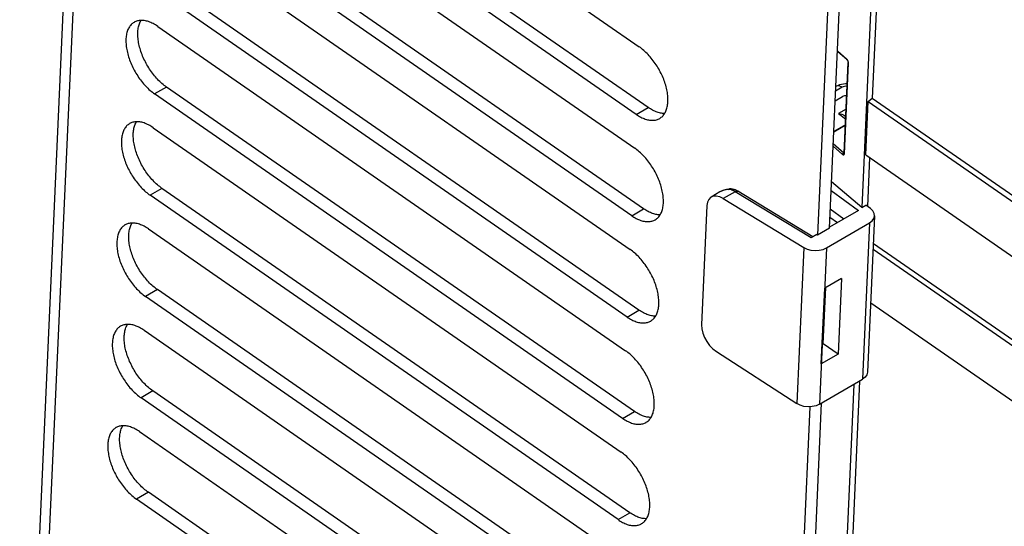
# Model space of a CAD drawing. Extents: x 0 to 594, y 0 to 420.
# Tile 35 of 58: x 488.8 to 497.8, y 126.85 to 131.48. Entities that reach past the tile are written whole.
import ezdxf

# ---------------------------------------------------------------- set-up
doc = ezdxf.new("R2010")
doc.units = 0
doc.header["$LTSCALE"] = 32.67
doc.layers.get('0').update_dxf_attribs({"linetype": 'CONTINUOUS'})
doc.layers.add('DRAFTS', color=7, linetype='CONTINUOUS')
doc.layers.add('ROUNDS', color=7, linetype='CONTINUOUS')

msp = doc.modelspace()

# ---------------------------------------------------------------- linework, layer by layer
at = {"color": 7, "linetype": 'CONTINUOUS'}
for p, q in [((489.6335, 141.361), (488.798, 122.7231)), ((496.7507, 135.527), (496.4922, 129.7593)), ((490.1835, 134.1942), (494.4595, 131.229)), ((494.5404, 130.6745), (490.2643, 133.6397)), ((494.4319, 130.6116), (490.1558, 133.5768)), ((490.1419, 133.2682), (494.418, 130.3029)), ((494.3904, 129.6855), (490.1143, 132.6508)), ((494.4989, 129.7484), (490.2228, 132.7136)), ((490.1004, 132.3421), (494.3765, 129.3768)), ((496.2054, 132.1023), (496.0891, 129.5084)), ((496.1976, 129.5713), (496.3139, 132.1652)), ((494.3488, 128.7594), (490.0728, 131.7247)), ((494.4573, 128.8223), (490.1812, 131.7876)), ((490.0589, 131.416), (494.335, 128.4507)), ((494.4158, 127.8962), (490.1397, 130.8615)), ((496.2621, 130.8684), (496.2556, 130.8647)), ((494.3073, 127.8333), (490.0312, 130.7986)), ((496.2498, 130.7344), (496.3184, 130.7742)), ((496.589, 130.7606), (527.8458, 109.0855)), ((496.5523, 130.7286), (527.8092, 109.0534)), ((496.3339, 130.6011), (496.3464, 130.5916)), ((490.0174, 130.4899), (494.2935, 127.5246)), ((496.5305, 130.2413), (527.7873, 108.5662)), ((494.3743, 126.9701), (490.0982, 129.9354)), ((496.4922, 129.7593), (496.2167, 129.9957)), ((494.2658, 126.9073), (489.9897, 129.8725)), ((495.197, 129.9024), (495.1164, 129.8557)), ((495.2268, 129.8419), (495.9633, 129.3941)), ((495.3604, 129.9086), (495.3515, 129.9137)), ((496.0457, 129.4919), (495.3604, 129.9086)), ((495.0769, 129.7773), (495.0281, 128.6875)), ((496.4922, 129.7593), (496.5296, 129.7809)), ((496.573, 129.7497), (496.5296, 129.7809)), ((496.4638, 129.7342), (496.198, 129.5801)), ((496.2021, 129.6713), (496.2704, 129.6221)), ((496.6108, 129.684), (496.5468, 128.2556)), ((496.1976, 129.5713), (496.0891, 129.5084)), ((496.1698, 129.3908), (496.5645, 129.6195)), ((489.9759, 129.5638), (494.252, 126.5986)), ((496.0822, 129.513), (496.0298, 129.4827)), ((496.0822, 129.513), (496.0891, 129.5084)), ((496.5996, 129.4323), (499.1966, 127.6314)), ((499.2503, 127.5367), (496.5971, 129.3766)), ((496.1403, 128.5149), (496.1633, 129.0278)), ((496.3092, 129.1123), (496.1544, 129.0226)), ((496.3092, 129.1123), (496.2782, 128.4205)), ((494.2243, 125.9812), (489.9482, 128.9464)), ((494.3328, 126.0441), (490.0567, 129.0093)), ((496.1234, 128.3308), (496.1544, 129.0226)), ((496.5752, 128.8894), (527.7299, 107.2851)), ((489.9344, 128.6378), (494.2105, 125.6725)), ((496.1403, 128.5149), (496.1315, 128.5098)), ((496.2782, 128.4205), (496.1403, 128.5149)), ((495.1641, 128.4435), (495.8994, 127.9684)), ((496.2782, 128.4205), (496.1234, 128.3308)), ((496.4197, 128.1433), (496.0943, 120.8843)), ((496.1057, 127.9613), (496.5004, 128.19)), ((494.2913, 125.118), (490.0152, 128.0832)), ((494.1828, 125.0551), (489.9067, 128.0204)), ((495.7998, 120.6963), (496.126, 127.973)), ((496.0188, 127.939), (495.6913, 120.6335)), ((489.8929, 127.7117), (494.169, 124.7464)), ((494.2498, 124.1919), (489.9737, 127.1572)), ((494.1413, 124.129), (489.8652, 127.0943))]:
    msp.add_line(p, q, dxfattribs=at)
at = {"color": 9, "linetype": 'CONTINUOUS'}
for p, q in [((489.7188, 141.2801), (488.8782, 122.5269)), ((490.1397, 130.8615), (490.0312, 130.7986)), ((496.3144, 130.8599), (496.2538, 130.8248)), ((494.4319, 130.6116), (494.5404, 130.6745)), ((496.3494, 130.6577), (496.2814, 130.6183)), ((496.2814, 130.6183), (496.3454, 130.5694)), ((490.0982, 129.9354), (489.9897, 129.8725)), ((495.2722, 129.9246), (495.2363, 129.9184)), ((495.2831, 129.9248), (495.2722, 129.9246)), ((495.3355, 129.9049), (495.2268, 129.8419)), ((495.3355, 129.9049), (495.3246, 129.9112)), ((496.0298, 129.4827), (495.3355, 129.9049)), ((496.213, 129.915), (496.4638, 129.7342)), ((494.3904, 129.6855), (494.4989, 129.7484)), ((496.2055, 129.7467), (496.3303, 129.6568)), ((496.5645, 129.6195), (496.5004, 128.19)), ((495.9633, 129.3941), (495.8994, 127.9684)), ((496.1698, 129.3908), (496.1057, 127.9613)), ((490.0567, 129.0093), (489.9482, 128.9464)), ((494.3488, 128.7594), (494.4573, 128.8223)), ((490.0152, 128.0832), (489.9067, 128.0204)), ((494.3073, 127.8333), (494.4158, 127.8962)), ((489.9737, 127.1572), (489.8652, 127.0943)), ((494.2658, 126.9073), (494.3743, 126.9701))]:
    msp.add_line(p, q, dxfattribs=at)
at = {"color": 7, "linetype": 'CONTINUOUS'}
for points in [[(490.0589, 131.416), (490.0485, 131.423), (490.038, 131.4296), (490.0276, 131.4357), (490.0171, 131.4413), (490.0068, 131.4465), (489.9964, 131.4511), (489.9862, 131.4553), (489.976, 131.459), (489.9659, 131.4622), (489.956, 131.4648), (489.9462, 131.467), (489.9365, 131.4686), (489.9269, 131.4698), (489.9176, 131.4704), (489.9084, 131.4704), (489.8994, 131.47), (489.8906, 131.469), (489.8821, 131.4676), (489.8738, 131.4656), (489.8657, 131.4631), (489.8579, 131.4601), (489.8503, 131.4565), (489.8445, 131.4534)], [(490.1397, 130.8615), (490.1293, 130.8689), (490.1189, 130.8768), (490.1086, 130.8851), (490.0983, 130.8939), (490.0881, 130.903), (490.078, 130.9125), (490.068, 130.9223), (490.0581, 130.9326), (490.0484, 130.9431), (490.0388, 130.954), (490.0293, 130.9652), (490.0201, 130.9767), (490.011, 130.9885), (490.0022, 131.0005), (489.9936, 131.0128), (489.9851, 131.0253), (489.977, 131.038), (489.9691, 131.0509), (489.9614, 131.0639), (489.9541, 131.0772), (489.947, 131.0905), (489.9402, 131.104), (489.9337, 131.1175), (489.9275, 131.1312), (489.9217, 131.1449), (489.9162, 131.1586), (489.911, 131.1723), (489.9062, 131.1861), (489.9017, 131.1998), (489.8976, 131.2135), (489.8938, 131.2271), (489.8905, 131.2406), (489.8875, 131.2541), (489.8849, 131.2674), (489.8826, 131.2805), (489.8808, 131.2935), (489.8793, 131.3064), (489.8783, 131.319), (489.8776, 131.3315), (489.8774, 131.3437), (489.8775, 131.3556), (489.878, 131.3673), (489.8789, 131.3787), (489.8802, 131.3898), (489.8819, 131.4006), (489.884, 131.411), (489.8865, 131.4211), (489.8894, 131.4309), (489.8926, 131.4403), (489.8962, 131.4493), (489.9002, 131.4579), (489.9045, 131.466), (489.9072, 131.4704)], [(489.8445, 131.4534), (489.843, 131.4525), (489.836, 131.448), (489.8294, 131.443), (489.823, 131.4375), (489.8169, 131.4316), (489.8112, 131.4251), (489.8058, 131.4183), (489.8008, 131.4109), (489.7961, 131.4032), (489.7917, 131.395), (489.7877, 131.3864), (489.7841, 131.3774), (489.7809, 131.368), (489.778, 131.3583), (489.7755, 131.3482), (489.7734, 131.3377), (489.7717, 131.3269), (489.7704, 131.3158), (489.7695, 131.3044), (489.769, 131.2927), (489.7689, 131.2808), (489.7691, 131.2686), (489.7698, 131.2562), (489.7708, 131.2435), (489.7723, 131.2307), (489.7741, 131.2177), (489.7764, 131.2045), (489.779, 131.1912), (489.782, 131.1778), (489.7853, 131.1642), (489.7891, 131.1506), (489.7932, 131.1369), (489.7977, 131.1232), (489.8025, 131.1095), (489.8077, 131.0957), (489.8132, 131.082), (489.819, 131.0683), (489.8252, 131.0547), (489.8317, 131.0411), (489.8385, 131.0276), (489.8456, 131.0143), (489.8529, 131.0011), (489.8606, 130.988), (489.8685, 130.9751), (489.8767, 130.9624), (489.8851, 130.9499), (489.8937, 130.9376), (489.9025, 130.9256), (489.9116, 130.9138), (489.9208, 130.9024), (489.9303, 130.8912), (489.9399, 130.8803), (489.9496, 130.8697), (489.9595, 130.8595), (489.9695, 130.8496), (489.9796, 130.8401), (489.9898, 130.831), (490.0001, 130.8223), (490.0104, 130.814), (490.0208, 130.8061), (490.0312, 130.7986)], [(494.6463, 130.5742), (494.6478, 130.5751), (494.6547, 130.5796), (494.6614, 130.5846), (494.6678, 130.5901), (494.6739, 130.596), (494.6796, 130.6024), (494.685, 130.6093), (494.69, 130.6166), (494.6947, 130.6244), (494.6991, 130.6326), (494.7031, 130.6412), (494.7067, 130.6502), (494.7099, 130.6595), (494.7128, 130.6693), (494.7152, 130.6794), (494.7173, 130.6899), (494.719, 130.7007), (494.7204, 130.7118), (494.7213, 130.7232), (494.7218, 130.7348), (494.7219, 130.7468), (494.7217, 130.759), (494.721, 130.7714), (494.7199, 130.7841), (494.7185, 130.7969), (494.7167, 130.8099), (494.7144, 130.8231), (494.7118, 130.8364), (494.7088, 130.8498), (494.7054, 130.8634), (494.7017, 130.877), (494.6976, 130.8906), (494.6931, 130.9044), (494.6883, 130.9181), (494.6831, 130.9319), (494.6776, 130.9456), (494.6718, 130.9593), (494.6656, 130.9729), (494.6591, 130.9865), (494.6523, 130.9999), (494.6452, 131.0133), (494.6379, 131.0265), (494.6302, 131.0396), (494.6223, 131.0525), (494.6141, 131.0652), (494.6057, 131.0777), (494.5971, 131.0899), (494.5882, 131.102), (494.5792, 131.1137), (494.5699, 131.1252), (494.5605, 131.1364), (494.5509, 131.1473), (494.5412, 131.1579), (494.5313, 131.1681), (494.5213, 131.178), (494.5112, 131.1875), (494.501, 131.1966), (494.4907, 131.2053), (494.4804, 131.2136), (494.47, 131.2215), (494.4595, 131.229)], [(496.3598, 130.8892), (496.3454, 130.89), (496.3258, 130.8889), (496.3066, 130.8857), (496.2881, 130.8804), (496.2706, 130.873), (496.2621, 130.8684)], [(496.355, 130.7821), (496.3519, 130.7823), (496.3427, 130.7818), (496.3339, 130.7802), (496.3257, 130.7777), (496.3184, 130.7742)], [(496.355, 130.7816), (496.3519, 130.7819), (496.3427, 130.7816), (496.3339, 130.7801), (496.3257, 130.7776)], [(494.6921, 130.6201), (494.6909, 130.62), (494.6817, 130.6201), (494.6723, 130.6207), (494.6628, 130.6218), (494.6531, 130.6235), (494.6433, 130.6256), (494.6333, 130.6283), (494.6233, 130.6315), (494.6131, 130.6351), (494.6028, 130.6393), (494.5925, 130.644), (494.5821, 130.6491), (494.5717, 130.6548), (494.5613, 130.6609), (494.5508, 130.6674), (494.5404, 130.6745)], [(494.4319, 130.6116), (494.4423, 130.6046), (494.4528, 130.598), (494.4632, 130.5919), (494.4736, 130.5863), (494.484, 130.5811), (494.4943, 130.5764), (494.5046, 130.5723), (494.5148, 130.5686), (494.5248, 130.5654), (494.5348, 130.5627), (494.5446, 130.5606), (494.5543, 130.5589), (494.5639, 130.5578), (494.5732, 130.5572), (494.5824, 130.5571), (494.5914, 130.5576), (494.6002, 130.5585), (494.6087, 130.56), (494.617, 130.562), (494.6251, 130.5645), (494.6329, 130.5675), (494.6405, 130.571), (494.6463, 130.5742)], [(496.2814, 130.6183), (496.2964, 130.6164), (496.3113, 130.6126), (496.3251, 130.6067), (496.334, 130.6011)], [(489.803, 130.5273), (489.8015, 130.5264), (489.7945, 130.5219), (489.7879, 130.5169), (489.7815, 130.5114), (489.7754, 130.5055), (489.7697, 130.4991), (489.7643, 130.4922), (489.7592, 130.4849), (489.7545, 130.4771), (489.7502, 130.4689), (489.7462, 130.4603), (489.7426, 130.4513), (489.7394, 130.4419), (489.7365, 130.4322), (489.734, 130.4221), (489.7319, 130.4116), (489.7302, 130.4008), (489.7289, 130.3897), (489.728, 130.3783), (489.7275, 130.3667), (489.7273, 130.3547), (489.7276, 130.3425), (489.7283, 130.3301), (489.7293, 130.3174), (489.7308, 130.3046), (489.7326, 130.2916), (489.7349, 130.2784), (489.7375, 130.2651), (489.7405, 130.2517), (489.7438, 130.2381), (489.7476, 130.2245), (489.7517, 130.2108), (489.7562, 130.1971), (489.761, 130.1834), (489.7662, 130.1696), (489.7717, 130.1559), (489.7775, 130.1422), (489.7837, 130.1286), (489.7902, 130.115), (489.797, 130.1016), (489.804, 130.0882), (489.8114, 130.075), (489.8191, 130.0619), (489.827, 130.049), (489.8351, 130.0363), (489.8435, 130.0238), (489.8522, 130.0116), (489.861, 129.9995), (489.8701, 129.9878), (489.8793, 129.9763), (489.8888, 129.9651), (489.8984, 129.9542), (489.9081, 129.9436), (489.918, 129.9334), (489.928, 129.9235), (489.9381, 129.914), (489.9483, 129.9049), (489.9586, 129.8962), (489.9689, 129.8879), (489.9793, 129.88), (489.9897, 129.8725)], [(490.0174, 130.4899), (490.007, 130.4969), (489.9965, 130.5035), (489.9861, 130.5096), (489.9756, 130.5152), (489.9653, 130.5204), (489.9549, 130.5251), (489.9447, 130.5292), (489.9345, 130.5329), (489.9244, 130.5361), (489.9145, 130.5388), (489.9046, 130.5409), (489.895, 130.5426), (489.8854, 130.5437), (489.8761, 130.5443), (489.8669, 130.5444), (489.8579, 130.5439), (489.8491, 130.543), (489.8406, 130.5415), (489.8322, 130.5395), (489.8242, 130.537), (489.8163, 130.534), (489.8088, 130.5305), (489.803, 130.5273)], [(490.0982, 129.9354), (490.0878, 129.9429), (490.0774, 129.9508), (490.067, 129.9591), (490.0568, 129.9678), (490.0466, 129.9769), (490.0365, 129.9864), (490.0265, 129.9963), (490.0166, 130.0065), (490.0068, 130.0171), (489.9973, 130.0279), (489.9878, 130.0391), (489.9786, 130.0506), (489.9695, 130.0624), (489.9607, 130.0744), (489.952, 130.0867), (489.9436, 130.0992), (489.9355, 130.1119), (489.9276, 130.1248), (489.9199, 130.1379), (489.9125, 130.1511), (489.9055, 130.1644), (489.8987, 130.1779), (489.8922, 130.1915), (489.886, 130.2051), (489.8802, 130.2188), (489.8747, 130.2325), (489.8695, 130.2463), (489.8647, 130.26), (489.8602, 130.2737), (489.8561, 130.2874), (489.8523, 130.301), (489.849, 130.3145), (489.846, 130.328), (489.8433, 130.3413), (489.8411, 130.3545), (489.8393, 130.3675), (489.8378, 130.3803), (489.8368, 130.3929), (489.8361, 130.4054), (489.8358, 130.4176), (489.836, 130.4295), (489.8365, 130.4412), (489.8374, 130.4526), (489.8387, 130.4637), (489.8404, 130.4745), (489.8425, 130.485), (489.845, 130.4951), (489.8479, 130.5048), (489.8511, 130.5142), (489.8547, 130.5232), (489.8587, 130.5318), (489.863, 130.54), (489.8657, 130.5443)], [(494.6048, 129.6481), (494.6062, 129.649), (494.6132, 129.6535), (494.6199, 129.6585), (494.6263, 129.664), (494.6323, 129.6699), (494.6381, 129.6764), (494.6435, 129.6832), (494.6485, 129.6906), (494.6532, 129.6983), (494.6576, 129.7065), (494.6615, 129.7151), (494.6652, 129.7241), (494.6684, 129.7335), (494.6713, 129.7432), (494.6737, 129.7533), (494.6758, 129.7638), (494.6775, 129.7746), (494.6788, 129.7857), (494.6798, 129.7971), (494.6803, 129.8088), (494.6804, 129.8207), (494.6801, 129.8329), (494.6795, 129.8453), (494.6784, 129.858), (494.677, 129.8708), (494.6751, 129.8838), (494.6729, 129.897), (494.6703, 129.9103), (494.6673, 129.9237), (494.6639, 129.9373), (494.6602, 129.9509), (494.6561, 129.9646), (494.6516, 129.9783), (494.6468, 129.992), (494.6416, 130.0058), (494.6361, 130.0195), (494.6302, 130.0332), (494.6241, 130.0468), (494.6176, 130.0604), (494.6108, 130.0738), (494.6037, 130.0872), (494.5963, 130.1004), (494.5887, 130.1135), (494.5808, 130.1264), (494.5726, 130.1391), (494.5642, 130.1516), (494.5556, 130.1639), (494.5467, 130.1759), (494.5377, 130.1877), (494.5284, 130.1991), (494.519, 130.2103), (494.5094, 130.2212), (494.4997, 130.2318), (494.4898, 130.242), (494.4798, 130.2519), (494.4697, 130.2614), (494.4595, 130.2705), (494.4492, 130.2792), (494.4389, 130.2875), (494.4285, 130.2954), (494.418, 130.3029)], [(495.2781, 129.9291), (495.2577, 129.9254), (495.2318, 129.9182), (495.2086, 129.9086), (495.1968, 129.9023)], [(495.2994, 129.9301), (495.2856, 129.9299), (495.2781, 129.9291)], [(495.3266, 129.9249), (495.3246, 129.9256), (495.3126, 129.9287), (495.2994, 129.9301)], [(495.3515, 129.9137), (495.3358, 129.9213), (495.3266, 129.9249)], [(495.1164, 129.8557), (495.1122, 129.8531), (495.094, 129.8347), (495.082, 129.809), (495.0769, 129.7773)], [(495.2268, 129.8419), (495.1946, 129.8576), (495.1638, 129.8649), (495.1359, 129.8633), (495.1164, 129.8557)], [(494.6506, 129.694), (494.6494, 129.6939), (494.6402, 129.694), (494.6308, 129.6946), (494.6213, 129.6957), (494.6116, 129.6974), (494.6018, 129.6995), (494.5918, 129.7022), (494.5817, 129.7054), (494.5716, 129.7091), (494.5613, 129.7132), (494.551, 129.7179), (494.5406, 129.7231), (494.5302, 129.7287), (494.5198, 129.7348), (494.5093, 129.7414), (494.4989, 129.7484)], [(496.6108, 129.684), (496.6074, 129.7067), (496.5946, 129.7295), (496.573, 129.7497)], [(494.3904, 129.6855), (494.4008, 129.6785), (494.4113, 129.6719), (494.4217, 129.6658), (494.4321, 129.6602), (494.4425, 129.655), (494.4528, 129.6504), (494.4631, 129.6462), (494.4733, 129.6425), (494.4833, 129.6393), (494.4933, 129.6367), (494.5031, 129.6345), (494.5128, 129.6329), (494.5223, 129.6317), (494.5317, 129.6311), (494.5409, 129.6311), (494.5499, 129.6315), (494.5586, 129.6325), (494.5672, 129.6339), (494.5755, 129.6359), (494.5836, 129.6384), (494.5914, 129.6414), (494.599, 129.645), (494.6048, 129.6481)], [(496.5645, 129.6195), (496.5886, 129.6377), (496.6043, 129.6593), (496.6108, 129.684)], [(489.7615, 129.6012), (489.76, 129.6004), (489.753, 129.5958), (489.7463, 129.5908), (489.74, 129.5854), (489.7339, 129.5794), (489.7282, 129.573), (489.7228, 129.5661), (489.7177, 129.5588), (489.713, 129.551), (489.7087, 129.5428), (489.7047, 129.5342), (489.7011, 129.5253), (489.6979, 129.5159), (489.695, 129.5061), (489.6925, 129.496), (489.6904, 129.4855), (489.6887, 129.4748), (489.6874, 129.4637), (489.6865, 129.4523), (489.686, 129.4406), (489.6858, 129.4286), (489.6861, 129.4164), (489.6868, 129.404), (489.6878, 129.3914), (489.6893, 129.3785), (489.6911, 129.3655), (489.6933, 129.3523), (489.696, 129.339), (489.6989, 129.3256), (489.7023, 129.3121), (489.7061, 129.2984), (489.7102, 129.2848), (489.7146, 129.271), (489.7195, 129.2573), (489.7246, 129.2436), (489.7302, 129.2298), (489.736, 129.2161), (489.7422, 129.2025), (489.7487, 129.189), (489.7554, 129.1755), (489.7625, 129.1621), (489.7699, 129.1489), (489.7776, 129.1359), (489.7855, 129.123), (489.7936, 129.1103), (489.802, 129.0978), (489.8107, 129.0855), (489.8195, 129.0735), (489.8286, 129.0617), (489.8378, 129.0502), (489.8472, 129.039), (489.8568, 129.0281), (489.8666, 129.0175), (489.8765, 129.0073), (489.8865, 128.9974), (489.8966, 128.9879), (489.9068, 128.9788), (489.917, 128.9701), (489.9274, 128.9618), (489.9378, 128.9539), (489.9482, 128.9464)], [(489.9759, 129.5638), (489.9654, 129.5709), (489.955, 129.5774), (489.9445, 129.5835), (489.9341, 129.5892), (489.9237, 129.5943), (489.9134, 129.599), (489.9032, 129.6032), (489.893, 129.6068), (489.8829, 129.61), (489.873, 129.6127), (489.8631, 129.6148), (489.8534, 129.6165), (489.8439, 129.6176), (489.8345, 129.6182), (489.8254, 129.6183), (489.8164, 129.6178), (489.8076, 129.6169), (489.799, 129.6154), (489.7907, 129.6134), (489.7827, 129.6109), (489.7748, 129.6079), (489.7673, 129.6044), (489.7615, 129.6012)], [(490.0567, 129.0093), (490.0463, 129.0168), (490.0359, 129.0247), (490.0255, 129.033), (490.0153, 129.0417), (490.0051, 129.0508), (489.9949, 129.0603), (489.9849, 129.0702), (489.9751, 129.0804), (489.9653, 129.091), (489.9557, 129.1019), (489.9463, 129.1131), (489.9371, 129.1246), (489.928, 129.1363), (489.9192, 129.1484), (489.9105, 129.1606), (489.9021, 129.1731), (489.894, 129.1858), (489.886, 129.1987), (489.8784, 129.2118), (489.871, 129.225), (489.8639, 129.2384), (489.8571, 129.2518), (489.8507, 129.2654), (489.8445, 129.279), (489.8387, 129.2927), (489.8331, 129.3064), (489.828, 129.3202), (489.8231, 129.3339), (489.8187, 129.3476), (489.8146, 129.3613), (489.8108, 129.3749), (489.8074, 129.3885), (489.8044, 129.4019), (489.8018, 129.4152), (489.7996, 129.4284), (489.7978, 129.4414), (489.7963, 129.4542), (489.7953, 129.4669), (489.7946, 129.4793), (489.7943, 129.4915), (489.7945, 129.5034), (489.795, 129.5151), (489.7959, 129.5265), (489.7972, 129.5376), (489.7989, 129.5484), (489.801, 129.5589), (489.8035, 129.569), (489.8063, 129.5787), (489.8096, 129.5881), (489.8132, 129.5971), (489.8172, 129.6057), (489.8215, 129.6139), (489.8241, 129.6182)], [(495.9633, 129.3941), (495.9939, 129.3796), (496.0291, 129.3703), (496.0666, 129.3667), (496.1042, 129.3691), (496.1393, 129.3773), (496.1698, 129.3908)], [(494.5632, 128.722), (494.5647, 128.7229), (494.5717, 128.7274), (494.5784, 128.7324), (494.5848, 128.7379), (494.5908, 128.7439), (494.5966, 128.7503), (494.602, 128.7572), (494.607, 128.7645), (494.6117, 128.7722), (494.616, 128.7804), (494.62, 128.789), (494.6236, 128.798), (494.6269, 128.8074), (494.6297, 128.8171), (494.6322, 128.8273), (494.6343, 128.8377), (494.636, 128.8485), (494.6373, 128.8596), (494.6383, 128.871), (494.6388, 128.8827), (494.6389, 128.8946), (494.6386, 128.9068), (494.638, 128.9193), (494.6369, 128.9319), (494.6355, 128.9447), (494.6336, 128.9578), (494.6314, 128.9709), (494.6288, 128.9842), (494.6258, 128.9977), (494.6224, 129.0112), (494.6187, 129.0248), (494.6146, 129.0385), (494.6101, 129.0522), (494.6053, 129.0659), (494.6001, 129.0797), (494.5946, 129.0934), (494.5887, 129.1071), (494.5826, 129.1207), (494.5761, 129.1343), (494.5693, 129.1478), (494.5622, 129.1611), (494.5548, 129.1743), (494.5472, 129.1874), (494.5393, 129.2003), (494.5311, 129.213), (494.5227, 129.2255), (494.5141, 129.2378), (494.5052, 129.2498), (494.4962, 129.2616), (494.4869, 129.2731), (494.4775, 129.2843), (494.4679, 129.2952), (494.4582, 129.3057), (494.4483, 129.3159), (494.4383, 129.3258), (494.4282, 129.3353), (494.418, 129.3444), (494.4077, 129.3531), (494.3973, 129.3615), (494.387, 129.3693), (494.3765, 129.3768)], [(494.3488, 128.7594), (494.3593, 128.7524), (494.3698, 128.7458), (494.3802, 128.7397), (494.3906, 128.7341), (494.401, 128.7289), (494.4113, 128.7243), (494.4216, 128.7201), (494.4317, 128.7164), (494.4418, 128.7132), (494.4518, 128.7106), (494.4616, 128.7084), (494.4713, 128.7068), (494.4808, 128.7057), (494.4902, 128.7051), (494.4994, 128.705), (494.5084, 128.7054), (494.5171, 128.7064), (494.5257, 128.7079), (494.534, 128.7098), (494.5421, 128.7123), (494.5499, 128.7154), (494.5575, 128.7189), (494.5632, 128.722)], [(494.6091, 128.7679), (494.6079, 128.7679), (494.5987, 128.7679), (494.5893, 128.7685), (494.5798, 128.7697), (494.5701, 128.7713), (494.5603, 128.7735), (494.5503, 128.7761), (494.5402, 128.7793), (494.5301, 128.783), (494.5198, 128.7871), (494.5095, 128.7918), (494.4991, 128.797), (494.4887, 128.8026), (494.4782, 128.8087), (494.4678, 128.8153), (494.4573, 128.8223)], [(489.72, 128.6751), (489.7185, 128.6743), (489.7115, 128.6698), (489.7048, 128.6648), (489.6985, 128.6593), (489.6924, 128.6533), (489.6867, 128.6469), (489.6813, 128.64), (489.6762, 128.6327), (489.6715, 128.6249), (489.6672, 128.6168), (489.6632, 128.6082), (489.6596, 128.5992), (489.6563, 128.5898), (489.6535, 128.58), (489.651, 128.5699), (489.6489, 128.5595), (489.6472, 128.5487), (489.6459, 128.5376), (489.645, 128.5262), (489.6444, 128.5145), (489.6443, 128.5025), (489.6446, 128.4903), (489.6453, 128.4779), (489.6463, 128.4653), (489.6478, 128.4524), (489.6496, 128.4394), (489.6518, 128.4263), (489.6544, 128.4129), (489.6574, 128.3995), (489.6608, 128.386), (489.6646, 128.3724), (489.6687, 128.3587), (489.6731, 128.345), (489.678, 128.3312), (489.6831, 128.3175), (489.6886, 128.3038), (489.6945, 128.2901), (489.7007, 128.2764), (489.7071, 128.2629), (489.7139, 128.2494), (489.721, 128.2361), (489.7284, 128.2228), (489.736, 128.2098), (489.744, 128.1969), (489.7521, 128.1842), (489.7605, 128.1717), (489.7692, 128.1594), (489.778, 128.1474), (489.7871, 128.1356), (489.7963, 128.1241), (489.8057, 128.1129), (489.8153, 128.102), (489.8251, 128.0915), (489.8349, 128.0812), (489.8449, 128.0714), (489.855, 128.0619), (489.8653, 128.0528), (489.8755, 128.044), (489.8859, 128.0357), (489.8963, 128.0278), (489.9067, 128.0204)], [(489.9344, 128.6378), (489.9239, 128.6448), (489.9135, 128.6513), (489.903, 128.6574), (489.8926, 128.6631), (489.8822, 128.6682), (489.8719, 128.6729), (489.8617, 128.6771), (489.8515, 128.6808), (489.8414, 128.6839), (489.8315, 128.6866), (489.8216, 128.6888), (489.8119, 128.6904), (489.8024, 128.6915), (489.793, 128.6921), (489.7839, 128.6922), (489.7749, 128.6918), (489.7661, 128.6908), (489.7575, 128.6893), (489.7492, 128.6873), (489.7411, 128.6848), (489.7333, 128.6818), (489.7258, 128.6783), (489.72, 128.6751)], [(490.0152, 128.0832), (490.0048, 128.0907), (489.9944, 128.0986), (489.984, 128.1069), (489.9737, 128.1156), (489.9635, 128.1247), (489.9534, 128.1342), (489.9434, 128.1441), (489.9336, 128.1543), (489.9238, 128.1649), (489.9142, 128.1758), (489.9048, 128.187), (489.8956, 128.1985), (489.8865, 128.2102), (489.8776, 128.2223), (489.869, 128.2345), (489.8606, 128.247), (489.8524, 128.2597), (489.8445, 128.2726), (489.8369, 128.2857), (489.8295, 128.2989), (489.8224, 128.3123), (489.8156, 128.3257), (489.8092, 128.3393), (489.803, 128.3529), (489.7971, 128.3666), (489.7916, 128.3804), (489.7865, 128.3941), (489.7816, 128.4078), (489.7772, 128.4216), (489.773, 128.4352), (489.7693, 128.4488), (489.7659, 128.4624), (489.7629, 128.4758), (489.7603, 128.4891), (489.7581, 128.5023), (489.7562, 128.5153), (489.7548, 128.5281), (489.7537, 128.5408), (489.7531, 128.5532), (489.7528, 128.5654), (489.7529, 128.5774), (489.7535, 128.589), (489.7544, 128.6004), (489.7557, 128.6115), (489.7574, 128.6223), (489.7595, 128.6328), (489.762, 128.6429), (489.7648, 128.6527), (489.7681, 128.662), (489.7717, 128.671), (489.7757, 128.6796), (489.78, 128.6878), (489.7826, 128.6921)], [(495.0281, 128.6875), (495.0301, 128.6513), (495.0392, 128.6124), (495.0548, 128.5727), (495.0763, 128.5342), (495.1026, 128.4987), (495.1324, 128.4679), (495.1641, 128.4435)], [(494.5217, 127.796), (494.5232, 127.7968), (494.5302, 127.8013), (494.5369, 127.8063), (494.5433, 127.8118), (494.5493, 127.8178), (494.555, 127.8242), (494.5604, 127.8311), (494.5655, 127.8384), (494.5702, 127.8462), (494.5745, 127.8543), (494.5785, 127.8629), (494.5821, 127.8719), (494.5854, 127.8813), (494.5882, 127.8911), (494.5907, 127.9012), (494.5928, 127.9116), (494.5945, 127.9224), (494.5958, 127.9335), (494.5967, 127.9449), (494.5973, 127.9566), (494.5974, 127.9686), (494.5971, 127.9808), (494.5965, 127.9932), (494.5954, 128.0058), (494.594, 128.0187), (494.5921, 128.0317), (494.5899, 128.0448), (494.5873, 128.0582), (494.5843, 128.0716), (494.5809, 128.0851), (494.5772, 128.0987), (494.573, 128.1124), (494.5686, 128.1261), (494.5638, 128.1399), (494.5586, 128.1536), (494.5531, 128.1673), (494.5472, 128.181), (494.5411, 128.1947), (494.5346, 128.2082), (494.5278, 128.2217), (494.5207, 128.235), (494.5133, 128.2483), (494.5057, 128.2613), (494.4978, 128.2742), (494.4896, 128.2869), (494.4812, 128.2994), (494.4726, 128.3117), (494.4637, 128.3237), (494.4546, 128.3355), (494.4454, 128.347), (494.436, 128.3582), (494.4264, 128.3691), (494.4166, 128.3796), (494.4068, 128.3899), (494.3968, 128.3997), (494.3867, 128.4092), (494.3765, 128.4183), (494.3662, 128.4271), (494.3558, 128.4354), (494.3454, 128.4433), (494.335, 128.4507)], [(496.5468, 128.2556), (496.5403, 128.2303), (496.5245, 128.2083), (496.5004, 128.19)], [(496.1057, 127.9613), (496.0752, 127.9479), (496.0401, 127.94), (496.0026, 127.9382), (495.9651, 127.9426), (495.9299, 127.9529), (495.8994, 127.9684)], [(494.5676, 127.8418), (494.5663, 127.8418), (494.5572, 127.8419), (494.5478, 127.8425), (494.5383, 127.8436), (494.5286, 127.8452), (494.5188, 127.8474), (494.5088, 127.85), (494.4987, 127.8532), (494.4886, 127.8569), (494.4783, 127.8611), (494.468, 127.8657), (494.4576, 127.8709), (494.4472, 127.8765), (494.4367, 127.8826), (494.4263, 127.8892), (494.4158, 127.8962)], [(489.8929, 127.7117), (489.8824, 127.7187), (489.872, 127.7253), (489.8615, 127.7314), (489.8511, 127.737), (489.8407, 127.7422), (489.8304, 127.7468), (489.8201, 127.751), (489.81, 127.7547), (489.7999, 127.7578), (489.7899, 127.7605), (489.7801, 127.7627), (489.7704, 127.7643), (489.7609, 127.7654), (489.7515, 127.766), (489.7423, 127.7661), (489.7334, 127.7657), (489.7246, 127.7647), (489.716, 127.7632), (489.7077, 127.7613), (489.6996, 127.7587), (489.6918, 127.7557), (489.6843, 127.7522), (489.6785, 127.7491)], [(489.9737, 127.1572), (489.9633, 127.1646), (489.9529, 127.1725), (489.9425, 127.1808), (489.9322, 127.1895), (489.922, 127.1987), (489.9119, 127.2082), (489.9019, 127.218), (489.892, 127.2283), (489.8823, 127.2388), (489.8727, 127.2497), (489.8633, 127.2609), (489.854, 127.2724), (489.845, 127.2842), (489.8361, 127.2962), (489.8275, 127.3085), (489.8191, 127.321), (489.8109, 127.3337), (489.803, 127.3466), (489.7954, 127.3596), (489.788, 127.3728), (489.7809, 127.3862), (489.7741, 127.3997), (489.7676, 127.4132), (489.7615, 127.4269), (489.7556, 127.4405), (489.7501, 127.4543), (489.7449, 127.468), (489.7401, 127.4818), (489.7356, 127.4955), (489.7315, 127.5092), (489.7278, 127.5228), (489.7244, 127.5363), (489.7214, 127.5497), (489.7188, 127.563), (489.7166, 127.5762), (489.7147, 127.5892), (489.7133, 127.6021), (489.7122, 127.6147), (489.7116, 127.6271), (489.7113, 127.6393), (489.7114, 127.6513), (489.712, 127.663), (489.7129, 127.6744), (489.7142, 127.6855), (489.7159, 127.6963), (489.718, 127.7067), (489.7205, 127.7168), (489.7233, 127.7266), (489.7266, 127.736), (489.7302, 127.745), (489.7342, 127.7535), (489.7385, 127.7617), (489.7411, 127.7661)], [(494.3073, 127.8333), (494.3178, 127.8263), (494.3282, 127.8198), (494.3387, 127.8137), (494.3491, 127.808), (494.3595, 127.8029), (494.3698, 127.7982), (494.3801, 127.794), (494.3902, 127.7903), (494.4003, 127.7872), (494.4103, 127.7845), (494.4201, 127.7823), (494.4298, 127.7807), (494.4393, 127.7796), (494.4487, 127.779), (494.4579, 127.7789), (494.4668, 127.7793), (494.4756, 127.7803), (494.4842, 127.7818), (494.4925, 127.7838), (494.5006, 127.7863), (494.5084, 127.7893), (494.5159, 127.7928), (494.5217, 127.796)], [(489.6785, 127.7491), (489.677, 127.7482), (489.67, 127.7437), (489.6633, 127.7387), (489.6569, 127.7332), (489.6509, 127.7272), (489.6452, 127.7208), (489.6398, 127.7139), (489.6347, 127.7066), (489.63, 127.6989), (489.6257, 127.6907), (489.6217, 127.6821), (489.6181, 127.6731), (489.6148, 127.6637), (489.612, 127.654), (489.6095, 127.6438), (489.6074, 127.6334), (489.6057, 127.6226), (489.6044, 127.6115), (489.6035, 127.6001), (489.6029, 127.5884), (489.6028, 127.5765), (489.6031, 127.5643), (489.6037, 127.5518), (489.6048, 127.5392), (489.6062, 127.5264), (489.6081, 127.5133), (489.6103, 127.5002), (489.6129, 127.4869), (489.6159, 127.4734), (489.6193, 127.4599), (489.623, 127.4463), (489.6271, 127.4326), (489.6316, 127.4189), (489.6364, 127.4052), (489.6416, 127.3914), (489.6471, 127.3777), (489.653, 127.364), (489.6591, 127.3503), (489.6656, 127.3368), (489.6724, 127.3233), (489.6795, 127.31), (489.6869, 127.2968), (489.6945, 127.2837), (489.7024, 127.2708), (489.7106, 127.2581), (489.719, 127.2456), (489.7276, 127.2333), (489.7365, 127.2213), (489.7456, 127.2095), (489.7548, 127.198), (489.7642, 127.1868), (489.7738, 127.1759), (489.7835, 127.1654), (489.7934, 127.1552), (489.8034, 127.1453), (489.8135, 127.1358), (489.8237, 127.1267), (489.834, 127.1179), (489.8444, 127.1096), (489.8548, 127.1017), (489.8652, 127.0943)], [(494.4802, 126.8699), (494.4817, 126.8707), (494.4887, 126.8753), (494.4954, 126.8803), (494.5017, 126.8857), (494.5078, 126.8917), (494.5135, 126.8981), (494.5189, 126.905), (494.524, 126.9123), (494.5287, 126.9201), (494.533, 126.9283), (494.537, 126.9369), (494.5406, 126.9458), (494.5439, 126.9552), (494.5467, 126.965), (494.5492, 126.9751), (494.5513, 126.9855), (494.553, 126.9963), (494.5543, 127.0074), (494.5552, 127.0188), (494.5557, 127.0305), (494.5559, 127.0425), (494.5556, 127.0547), (494.5549, 127.0671), (494.5539, 127.0797), (494.5524, 127.0926), (494.5506, 127.1056), (494.5484, 127.1188), (494.5458, 127.1321), (494.5428, 127.1455), (494.5394, 127.159), (494.5356, 127.1726), (494.5315, 127.1863), (494.5271, 127.2), (494.5222, 127.2138), (494.5171, 127.2275), (494.5116, 127.2413), (494.5057, 127.2549), (494.4995, 127.2686), (494.4931, 127.2821), (494.4863, 127.2956), (494.4792, 127.309), (494.4718, 127.3222), (494.4642, 127.3352), (494.4562, 127.3481), (494.4481, 127.3608), (494.4397, 127.3733), (494.431, 127.3856), (494.4222, 127.3976), (494.4131, 127.4094), (494.4039, 127.4209), (494.3945, 127.4321), (494.3849, 127.443), (494.3751, 127.4536), (494.3653, 127.4638), (494.3553, 127.4736), (494.3452, 127.4831), (494.3349, 127.4923), (494.3247, 127.501), (494.3143, 127.5093), (494.3039, 127.5172), (494.2935, 127.5246)], [(494.5261, 126.9158), (494.5248, 126.9157), (494.5157, 126.9158), (494.5063, 126.9164), (494.4968, 126.9175), (494.4871, 126.9191), (494.4772, 126.9213), (494.4673, 126.924), (494.4572, 126.9271), (494.447, 126.9308), (494.4368, 126.935), (494.4265, 126.9397), (494.4161, 126.9448), (494.4057, 126.9504), (494.3952, 126.9565), (494.3848, 126.9631), (494.3743, 126.9701)], [(494.2658, 126.9073), (494.2763, 126.9002), (494.2867, 126.8937), (494.2972, 126.8876), (494.3076, 126.8819), (494.318, 126.8768), (494.3283, 126.8721), (494.3385, 126.8679), (494.3487, 126.8643), (494.3588, 126.8611), (494.3687, 126.8584), (494.3786, 126.8563), (494.3883, 126.8546), (494.3978, 126.8535), (494.4072, 126.8529), (494.4163, 126.8528), (494.4253, 126.8533), (494.4341, 126.8542), (494.4427, 126.8557), (494.451, 126.8577), (494.4591, 126.8602), (494.4669, 126.8632), (494.4744, 126.8667), (494.4802, 126.8699)]]:
    msp.add_lwpolyline(points, dxfattribs=at)
at = {"color": 9, "linetype": 'CONTINUOUS'}
for points in [[(496.3144, 130.8599), (496.2932, 130.8704), (496.2739, 130.8724), (496.2621, 130.8684)], [(496.3588, 130.8671), (496.348, 130.8679), (496.3357, 130.8671), (496.3243, 130.8643), (496.3144, 130.8599)], [(495.2722, 129.9246), (495.2772, 129.9289), (495.2781, 129.9291)], [(495.3031, 129.9211), (495.2936, 129.9237), (495.2831, 129.9248)], [(495.3031, 129.9211), (495.3166, 129.9261), (495.3266, 129.9249)], [(495.2363, 129.9184), (495.2039, 129.9062), (495.1968, 129.9023)], [(495.3246, 129.9112), (495.3138, 129.9166), (495.3031, 129.9211)], [(495.3355, 129.9049), (495.3485, 129.9104), (495.3594, 129.9092), (495.3604, 129.9086)]]:
    msp.add_lwpolyline(points, dxfattribs=at)
at = {"layer": 'DRAFTS', "color": 7, "linetype": 'CONTINUOUS'}
for p, q in [((496.7687, 134.7709), (496.589, 130.7606)), ((496.5523, 130.7286), (496.589, 130.7606)), ((496.5305, 130.2413), (496.5523, 130.7286)), ((496.5646, 130.2177), (496.5446, 129.7701)), ((496.473, 128.1741), (496.1891, 121.8393))]:
    msp.add_line(p, q, dxfattribs=at)
at = {"layer": 'ROUNDS', "color": 7, "linetype": 'CONTINUOUS'}
for p, q in [((496.3583, 131.1096), (496.2701, 131.1874)), ((496.3314, 130.2573), (496.3686, 131.0861)), ((496.343, 130.5147), (496.2372, 130.4534)), ((496.3314, 130.2563), (496.3313, 130.2559)), ((496.3314, 130.2573), (496.3314, 130.2563))]:
    msp.add_line(p, q, dxfattribs=at)
at = {"layer": 'ROUNDS', "color": 9, "linetype": 'CONTINUOUS'}
for p, q in [((496.3564, 131.1147), (496.2702, 131.1908)), ((496.3592, 131.112), (496.3564, 131.1147)), ((496.334, 130.2521), (496.3712, 131.0809)), ((496.3427, 130.5094), (496.2369, 130.448)), ((496.2313, 130.3218), (496.3175, 130.2458)), ((496.2323, 130.3451), (496.3284, 130.2605)), ((496.3284, 130.2605), (496.326, 130.2592)), ((496.3317, 130.2624), (496.3284, 130.2605))]:
    msp.add_line(p, q, dxfattribs=at)
for points in [[(496.3583, 131.1096), (496.3573, 131.1109), (496.3566, 131.1126), (496.3564, 131.1147)], [(496.3681, 131.097), (496.3663, 131.1011), (496.3642, 131.1051), (496.3618, 131.1088), (496.3592, 131.112)], [(496.3705, 131.0886), (496.3695, 131.0927), (496.3681, 131.097)], [(496.3686, 131.0861), (496.3688, 131.0846), (496.3696, 131.0827), (496.3712, 131.0809)], [(496.3712, 131.0809), (496.3711, 131.0846), (496.3705, 131.0886)], [(496.326, 130.2592), (496.3238, 130.2574), (496.3218, 130.2554), (496.32, 130.253), (496.3187, 130.2506), (496.3178, 130.2481), (496.3175, 130.2458)], [(496.3175, 130.2458), (496.3202, 130.2437), (496.3229, 130.2423), (496.3254, 130.2416), (496.3278, 130.2416), (496.3298, 130.2424), (496.3315, 130.2439), (496.3328, 130.2461), (496.3336, 130.2488), (496.334, 130.2521)], [(496.3284, 130.2605), (496.3295, 130.2593), (496.3307, 130.2585), (496.3315, 130.2581)], [(496.3314, 130.2573), (496.3316, 130.2558), (496.3325, 130.2538), (496.334, 130.2521)]]:
    msp.add_lwpolyline(points, dxfattribs=at)
at = {"layer": 'ROUNDS', "color": 7, "linetype": 'CONTINUOUS'}
for points in [[(496.3583, 131.1096), (496.3589, 131.109), (496.3606, 131.1071), (496.3625, 131.1046)], [(496.3625, 131.1046), (496.3643, 131.1016), (496.3658, 131.0984), (496.3671, 131.0951), (496.3679, 131.0919)], [(496.3679, 131.0919), (496.3684, 131.0892), (496.3686, 131.087), (496.3686, 131.0861)]]:
    msp.add_lwpolyline(points, dxfattribs=at)

doc.saveas('drawing.dxf')
